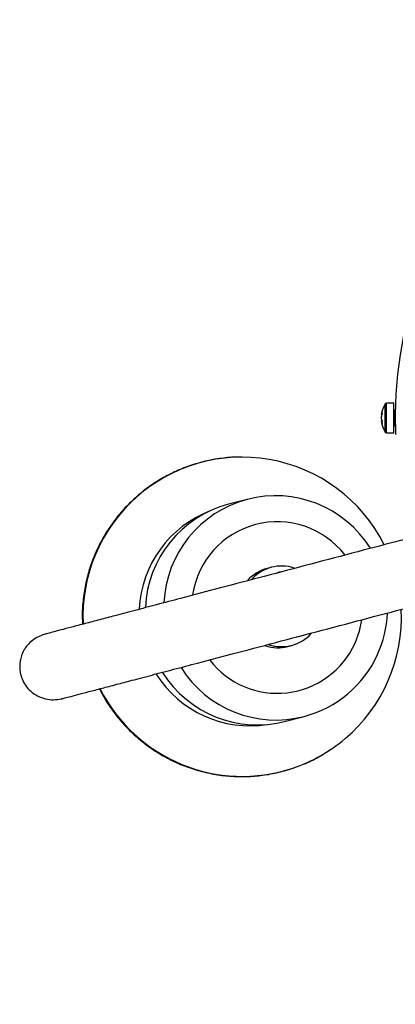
# Model space of a CAD drawing. Header units: millimetres. Extents: x -120 to 455, y -318 to 1080.
# Tile 2 of 10: x -116 to -45, y -50 to 136. Entities that reach past the tile are written whole.
import ezdxf

# ---------------------------------------------------------------- set-up
doc = ezdxf.new("R2010")
doc.units = ezdxf.units.MM

msp = doc.modelspace()

# ---------------------------------------------------------------- linework, layer by layer
at = {"color": 7, "linetype": 'Continuous', "lineweight": 25}
for p, q in [((-45.5, 63.5), (-46.9, 63.5)), ((-45.5, 57.9), (-45.5, 63.5)), ((-45.22, 62.2), (-45.4, 62.2)), ((-47.85, 61.38), (-47.85, 61.35)), ((-47.85, 61.37), (-47.76, 61.37)), ((-47.76, 61.35), (-47.85, 61.35)), ((-47.85, 60.52), (-47.85, 60.89)), ((-47.71, 60.06), (-47.85, 60.05)), ((-47.85, 60.03), (-47.85, 60.05)), ((-46.9, 57.9), (-45.5, 57.9)), ((-45.4, 59.2), (-45.22, 59.2)), ((-73.29, 45.27), (-76.8, 44.34)), ((-68.75, 32.39), (-69.49, 32.19)), ((-66.82, 31.54), (-67.45, 31.33)), ((-65.59, 17.42), (-64.86, 17.61)), ((-65.98, 3.24), (-62.46, 4.17))]:
    msp.add_line(p, q, dxfattribs=at)
at = {"color": 8, "linetype": 'Continuous', "lineweight": 25}
for p, q in [((-46.9, 57.9), (-46.9, 63.5)), ((-47.12, 58.03), (-47.12, 63.38)), ((-45.4, 62.2), (-45.4, 59.2)), ((-64.02, 19.26), (-63.6, 19.3))]:
    msp.add_line(p, q, dxfattribs=at)
at = {"color": 8, "linetype": 'Continuous', "lineweight": 25, "flags": 128}
msp.add_lwpolyline([(-52.83, 18.03), (-51.99, 20.3), (-51.52, 22.47)], dxfattribs=at)
at = {"color": 7, "linetype": 'Continuous', "lineweight": 25}
for centre, radius, start, end in [((31.26, 60.7), 76.5, 6.7625, 182.3213), ((-46.9, 63.23), 0.27, 90, 147.664), ((-42.9, 60.7), 5, 147.664, 172.2394), ((-44.91, 60.93), 2.98, 160.2263, 171.3907), ((-45.39, 61.69), 2.34, 174.0683, 185.9317), ((-45.4, 62.3), 0.1, 180, 270), ((-44.91, 60.44), 2.98, 160.2263, 171.3907), ((-45.61, 61.01), 2.28, 190.0133, 202.7033), ((-44.92, 60.96), 2.97, 188.6004, 198.1474), ((-45.61, 60.45), 2.28, 190.0133, 202.7033), ((-42.9, 60.7), 5, 187.7606, 212.336), ((-44.58, 59.85), 3.15, 174.8886, 185.1114), ((-46.9, 58.17), 0.27, 212.336, 270), ((-45.4, 59.1), 0.1, 90, 180), ((-74.28, 23.05), 30.24, 26.823, 80.2155), ((-67.9, 24.74), 21.22, 32.1567, 104.7181), ((-71.39, 23.83), 21.22, 104.7858, 177.3703), ((-67.55, 24.83), 7.62, 104.758, 137.2338), ((-66.81, 25.02), 7.62, 104.7581, 137.5306), ((-66.76, 25.04), 7.61, 71.9074, 137.1648), ((-74.27, 23.01), 30.24, 310.3127, 2.6737), ((-67.92, 24.7), 21.26, 335.4724, 357.4549), ((-66.75, 24.99), 7.62, 284.7581, 317.5306), ((-67.53, 24.78), 7.62, 252.3433, 284.7492), ((-66.79, 24.98), 7.62, 251.9081, 284.7492), ((-66.75, 24.99), 7.62, 252.2737, 284.7495), ((-67.86, 24.66), 21.19, 284.7639, 335.4887), ((-71.37, 23.76), 21.21, 212.0552, 284.7254)]:
    msp.add_arc(centre, radius, start, end, dxfattribs=at)
at = {"color": 8, "linetype": 'Continuous', "lineweight": 25}
for centre, radius, start, end in [((-74.24, 23.1), 30.19, 80.2724, 182.709), ((-67.87, 24.75), 21.22, 104.7858, 177.4062), ((-72.76, 23.46), 21.03, 110.5546, 177.1886), ((-67.59, 24.83), 16.21, 37.7724, 171.6754), ((-67.57, 24.75), 16.21, 217.8372, 335.4786), ((-67.85, 24.69), 21.22, 212.1355, 284.7181), ((-72.74, 23.4), 21.03, 212.2379, 278.953), ((-74.2, 23.01), 30.21, 206.8306, 288.5544), ((-74.2, 22.95), 30.15, 288.5992, 310.2955)]:
    msp.add_arc(centre, radius, start, end, dxfattribs=at)
at = {"color": 7, "linetype": 'Continuous', "lineweight": 25}
for points, knots in [([(-74.7, 53.26), (-74.96, 53.27), (-76.25, 53.3), (-78.57, 53.03), (-81.61, 52.46), (-84.57, 51.55), (-87.43, 50.35), (-90.15, 48.87), (-92.7, 47.12), (-95.06, 45.12), (-97.21, 42.88), (-99.11, 40.44), (-100.76, 37.82), (-102.13, 35.04), (-103.21, 32.14), (-103.99, 29.14), (-104.45, 26.08), (-104.61, 23.56), (-104.52, 22.07), (-104.49, 21.62)], [0, 0, 0, 0, 0.016192, 0.079912, 0.143626, 0.207336, 0.271042, 0.334743, 0.39844, 0.462135, 0.525827, 0.589517, 0.653207, 0.716897, 0.780589, 0.844283, 0.90798, 0.971681, 1, 1, 1, 1]), ([(-41.67, 38.16), (-42.51, 37.94), (-45.98, 37.02), (-52.53, 35.3), (-61.19, 33.02), (-69.93, 30.71), (-78.24, 28.53), (-85.06, 26.73), (-90.43, 25.32), (-94.62, 24.21), (-98.23, 23.26), (-101.41, 22.43), (-104.21, 21.69), (-106.71, 21.03), (-108.78, 20.49), (-110.38, 20.06), (-111.34, 19.81), (-111.78, 19.69), (-111.67, 19.72), (-111.66, 19.73)], [0, 0, 0, 0, 0.025423, 0.105751, 0.192868, 0.280054, 0.363181, 0.441398, 0.490805, 0.538252, 0.586513, 0.627539, 0.67363, 0.725964, 0.785125, 0.850489, 0.920384, 0.99191, 1, 1, 1, 1]), ([(-108.44, 7.49), (-108.45, 7.49), (-108.56, 7.46), (-108.12, 7.58), (-107.15, 7.83), (-105.56, 8.25), (-103.49, 8.8), (-100.99, 9.45), (-98.19, 10.19), (-95.01, 11.03), (-91.4, 11.98), (-87.21, 13.08), (-81.84, 14.5), (-75.02, 16.29), (-66.71, 18.48), (-57.97, 20.78), (-49.31, 23.06), (-42.23, 24.93), (-38.24, 25.98), (-36.89, 26.33)], [0, 0, 0, 0, 0.007964, 0.078376, 0.147183, 0.211529, 0.26977, 0.321288, 0.366661, 0.407049, 0.454558, 0.501267, 0.549904, 0.626903, 0.708736, 0.794565, 0.880325, 0.959402, 1, 1, 1, 1]), ([(-111.42, 19.79), (-112.2, 19.52), (-113.33, 19.13), (-114.69, 17.97), (-115.45, 17.01), (-115.98, 15.98), (-116.28, 14.98), (-116.41, 14.04), (-116.41, 13.08), (-116.25, 12.05), (-115.84, 10.88), (-115.11, 9.68), (-114.03, 8.6), (-112.66, 7.79), (-111.13, 7.35), (-109.58, 7.27), (-108.66, 7.46), (-108.2, 7.56)], [0, 0, 0, 0, 0.159731, 0.231066, 0.295053, 0.35044, 0.396344, 0.432803, 0.466599, 0.509498, 0.56215, 0.623865, 0.693002, 0.767272, 0.844294, 0.922202, 1, 1, 1, 1]), ([(-101.26, 9.38), (-101.07, 8.98), (-100.43, 7.65), (-99.05, 5.55), (-97.15, 3.11), (-95, 0.88), (-92.63, -1.12), (-90.07, -2.87), (-87.35, -4.34), (-84.48, -5.53), (-81.52, -6.42), (-78.47, -7.01), (-75.39, -7.28), (-72.29, -7.23), (-69.21, -6.87), (-66.66, -6.3), (-64.22, -5.55), (-61.84, -4.61), (-59.41, -3.41), (-57.98, -2.44), (-57.41, -2.06)], [0, 0, 0, 0, 0.0259485, 0.0862604, 0.1465754, 0.2068929, 0.2672121, 0.3275321, 0.3878521, 0.448171, 0.5084881, 0.5688026, 0.6291138, 0.6894212, 0.7497244, 0.8100233, 0.8419893, 0.8992429, 0.9595286, 1, 1, 1, 1]), ([(-1.54, -8.21), (-2.5, -9.58), (-4.57, -12.55), (-8.08, -17.57), (-11.89, -23.04), (-15.82, -28.67), (-19.77, -34.32), (-23.83, -40.13), (-28.29, -46.52), (-33.26, -53.64), (-38.62, -61.32), (-44.08, -69.15), (-49.57, -77), (-54.98, -84.75), (-60.18, -92.2), (-64.86, -98.91), (-68.99, -104.83), (-72.27, -109.53), (-75.1, -113.58), (-77.68, -117.28), (-79.97, -120.55), (-81.95, -123.39), (-83.63, -125.8), (-85.31, -128.2), (-86.95, -130.55), (-88.45, -132.69), (-89.78, -134.61), (-90.96, -136.29), (-92, -137.78), (-92.85, -138.99), (-93.44, -139.85), (-93.56, -140.02), (-93.62, -140.1)], [0, 0, 0, 0, 0.03064, 0.066401, 0.102353, 0.138971, 0.176529, 0.214387, 0.252044, 0.294884, 0.337911, 0.381072, 0.424212, 0.467136, 0.50897, 0.5489, 0.582443, 0.614923, 0.63769, 0.663946, 0.694255, 0.714727, 0.737199, 0.761967, 0.78939, 0.819892, 0.848006, 0.87847, 0.910548, 0.94329, 0.975564, 1, 1, 1, 1]), ([(-83.24, -147.34), (-83.19, -147.26), (-83.07, -147.09), (-82.47, -146.23), (-81.63, -145.03), (-80.58, -143.53), (-79.41, -141.85), (-78.07, -139.93), (-76.58, -137.8), (-74.93, -135.44), (-73.26, -133.04), (-71.58, -130.63), (-69.6, -127.79), (-67.31, -124.52), (-64.73, -120.82), (-61.76, -116.57), (-58.16, -111.41), (-53.69, -105.01), (-48.84, -98.06), (-43.7, -90.69), (-38.41, -83.12), (-33.09, -75.51), (-27.84, -67.98), (-22.69, -60.6), (-17.86, -53.68), (-13.46, -47.37), (-9.4, -41.56), (-5.45, -35.91), (-1.52, -30.28), (2.31, -24.8), (5.93, -19.6), (8.76, -15.56), (10.21, -13.47), (10.66, -12.82)], [0, 0, 0, 0, 0.023942, 0.055558, 0.087632, 0.119055, 0.148897, 0.176438, 0.206317, 0.23318, 0.257443, 0.279456, 0.299511, 0.329201, 0.354921, 0.377223, 0.412919, 0.44996, 0.488648, 0.529115, 0.570367, 0.611055, 0.651743, 0.692302, 0.732693, 0.769582, 0.806667, 0.843458, 0.879329, 0.914547, 0.949579, 0.984267, 1, 1, 1, 1])]:
    msp.add_open_spline(points, degree=3, knots=knots, dxfattribs=at)
at = {"color": 8, "linetype": 'Continuous', "lineweight": 25}
msp.add_open_spline([(-67.89, 31.2), (-67.8, 31.26), (-67.53, 31.43), (-67.21, 31.51), (-66.99, 31.56)], degree=3, knots=[0, 0, 0, 0, 0.311729, 1, 1, 1, 1], dxfattribs=at)

doc.saveas('drawing.dxf')
